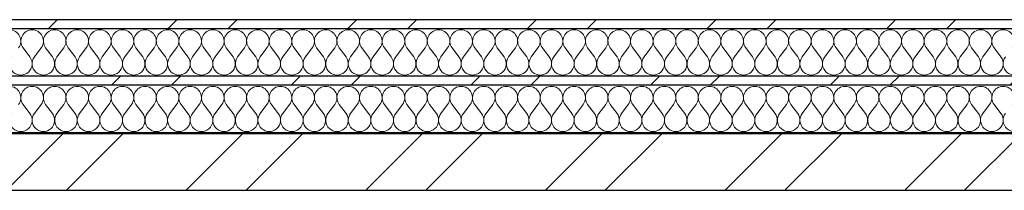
# Model space of a CAD drawing. Header units: millimetres. Extents: x 14199 to 94954, y 30513 to 87642.
# Tile 20 of 72: x 22449 to 23321, y 33627 to 33778. Entities that reach past the tile are written whole.
import ezdxf

# ---------------------------------------------------------------- set-up
doc = ezdxf.new("R2010")
doc.units = ezdxf.units.MM
doc.header["$MEASUREMENT"] = 0
doc.linetypes.add('Axe_long_OD', pattern=[16800, 10000, -3000, 800, -3000])
doc.linetypes.add('Wipeout_Contour', pattern=[1000, 0, -1000])
doc.layers.add('Métal _ Bardage.Charp_Couv_Bard_Métal', color=7, linetype='Continuous')
doc.layers.add('Nouveau_2D - Divers - Axes.2D_3D', color=7, linetype='Continuous')
pattern_1 = [(45, (0, 0), (-79.5495, 79.5495), []), (45, (-26.52, 26.52), (-79.5495, 79.5495), [])]

# ---------------------------------------------------------------- blocks, each defined once
blk = doc.blocks.new('*X232')
at = {"layer": 'Métal _ Bardage.Charp_Couv_Bard_Métal', "color": 2, "linetype": 'Continuous', "lineweight": 15, "true_color": 0xfee600}
for p, q in [((22458, 33745.282724), (22452, 33753.282724)), ((22462, 33745.282724), (22468, 33753.282724)), ((22478, 33745.282724), (22472, 33753.282724)), ((22482, 33745.282724), (22488, 33753.282724)), ((22498, 33745.282724), (22492, 33753.282724)), ((22502, 33745.282724), (22508, 33753.282724)), ((22518, 33745.282724), (22512, 33753.282724)), ((22522, 33745.282724), (22528, 33753.282724)), ((22538, 33745.282724), (22532, 33753.282724)), ((22542, 33745.282724), (22548, 33753.282724)), ((22558, 33745.282724), (22552, 33753.282724)), ((22562, 33745.282724), (22568, 33753.282724)), ((22578, 33745.282724), (22572, 33753.282724)), ((22582, 33745.282724), (22588, 33753.282724)), ((22598, 33745.282724), (22592, 33753.282724)), ((22602, 33745.282724), (22608, 33753.282724)), ((22618, 33745.282724), (22612, 33753.282724)), ((22622, 33745.282724), (22628, 33753.282724)), ((22638, 33745.282724), (22632, 33753.282724)), ((22642, 33745.282724), (22648, 33753.282724)), ((22658, 33745.282724), (22652, 33753.282724)), ((22662, 33745.282724), (22668, 33753.282724)), ((22678, 33745.282724), (22672, 33753.282724)), ((22682, 33745.282724), (22688, 33753.282724)), ((22698, 33745.282724), (22692, 33753.282724)), ((22702, 33745.282724), (22708, 33753.282724)), ((22718, 33745.282724), (22712, 33753.282724)), ((22722, 33745.282724), (22728, 33753.282724)), ((22738, 33745.282724), (22732, 33753.282724)), ((22742, 33745.282724), (22748, 33753.282724)), ((22758, 33745.282724), (22752, 33753.282724)), ((22762, 33745.282724), (22768, 33753.282724)), ((22778, 33745.282724), (22772, 33753.282724)), ((22782, 33745.282724), (22788, 33753.282724)), ((22798, 33745.282724), (22792, 33753.282724)), ((22802, 33745.282724), (22808, 33753.282724)), ((22818, 33745.282724), (22812, 33753.282724)), ((22822, 33745.282724), (22828, 33753.282724)), ((22838, 33745.282724), (22832, 33753.282724)), ((22842, 33745.282724), (22848, 33753.282724)), ((22858, 33745.282724), (22852, 33753.282724)), ((22862, 33745.282724), (22868, 33753.282724)), ((22878, 33745.282724), (22872, 33753.282724)), ((22882, 33745.282724), (22888, 33753.282724)), ((22898, 33745.282724), (22892, 33753.282724)), ((22902, 33745.282724), (22908, 33753.282724)), ((22918, 33745.282724), (22912, 33753.282724)), ((22922, 33745.282724), (22928, 33753.282724)), ((22938, 33745.282724), (22932, 33753.282724)), ((22942, 33745.282724), (22948, 33753.282724)), ((22958, 33745.282724), (22952, 33753.282724)), ((22962, 33745.282724), (22968, 33753.282724)), ((22978, 33745.282724), (22972, 33753.282724)), ((22982, 33745.282724), (22988, 33753.282724)), ((22998, 33745.282724), (22992, 33753.282724)), ((23002, 33745.282724), (23008, 33753.282724)), ((23018, 33745.282724), (23012, 33753.282724)), ((23022, 33745.282724), (23028, 33753.282724)), ((23038, 33745.282724), (23032, 33753.282724)), ((23042, 33745.282724), (23048, 33753.282724)), ((23058, 33745.282724), (23052, 33753.282724)), ((23062, 33745.282724), (23068, 33753.282724)), ((23078, 33745.282724), (23072, 33753.282724)), ((23082, 33745.282724), (23088, 33753.282724)), ((23098, 33745.282724), (23092, 33753.282724)), ((23102, 33745.282724), (23108, 33753.282724)), ((23118, 33745.282724), (23112, 33753.282724)), ((23122, 33745.282724), (23128, 33753.282724)), ((23138, 33745.282724), (23132, 33753.282724)), ((23142, 33745.282724), (23148, 33753.282724)), ((23158, 33745.282724), (23152, 33753.282724)), ((23162, 33745.282724), (23168, 33753.282724)), ((23178, 33745.282724), (23172, 33753.282724)), ((23182, 33745.282724), (23188, 33753.282724)), ((23198, 33745.282724), (23192, 33753.282724)), ((23202, 33745.282724), (23208, 33753.282724)), ((23218, 33745.282724), (23212, 33753.282724)), ((23222, 33745.282724), (23228, 33753.282724)), ((23238, 33745.282724), (23232, 33753.282724)), ((23242, 33745.282724), (23248, 33753.282724)), ((23258, 33745.282724), (23252, 33753.282724)), ((23262, 33745.282724), (23268, 33753.282724)), ((23278, 33745.282724), (23272, 33753.282724)), ((23282, 33745.282724), (23288, 33753.282724)), ((23298, 33745.282724), (23292, 33753.282724)), ((23302, 33745.282724), (23308, 33753.282724)), ((23318, 33745.282724), (23312, 33753.282724))]:
    blk.add_line(p, q, dxfattribs=at)
for centre, start, end in [((22440, 33759.282724), 323.130102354, 90), ((22460, 33759.282724), 90, 216.869897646), ((22460, 33759.282724), 323.130102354, 90), ((22480, 33759.282724), 90, 216.869897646), ((22480, 33759.282724), 323.130102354, 90), ((22500, 33759.282724), 90, 216.869897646), ((22500, 33759.282724), 323.130102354, 90), ((22520, 33759.282724), 90, 216.869897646), ((22520, 33759.282724), 323.130102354, 90), ((22540, 33759.282724), 90, 216.869897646), ((22540, 33759.282724), 323.130102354, 90), ((22560, 33759.282724), 90, 216.869897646), ((22560, 33759.282724), 323.130102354, 90), ((22580, 33759.282724), 90, 216.869897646), ((22580, 33759.282724), 323.130102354, 90), ((22600, 33759.282724), 90, 216.869897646), ((22600, 33759.282724), 323.130102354, 90), ((22620, 33759.282724), 90, 216.869897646), ((22620, 33759.282724), 323.130102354, 90), ((22640, 33759.282724), 90, 216.869897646), ((22640, 33759.282724), 323.130102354, 90), ((22660, 33759.282724), 90, 216.869897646), ((22660, 33759.282724), 323.130102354, 90), ((22680, 33759.282724), 90, 216.869897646), ((22680, 33759.282724), 323.130102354, 90), ((22700, 33759.282724), 90, 216.869897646), ((22700, 33759.282724), 323.130102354, 90), ((22720, 33759.282724), 90, 216.869897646), ((22720, 33759.282724), 323.130102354, 90), ((22740, 33759.282724), 90, 216.869897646), ((22740, 33759.282724), 323.130102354, 90), ((22760, 33759.282724), 90, 216.869897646), ((22760, 33759.282724), 323.130102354, 90), ((22780, 33759.282724), 90, 216.869897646), ((22780, 33759.282724), 323.130102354, 90), ((22800, 33759.282724), 90, 216.869897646), ((22800, 33759.282724), 323.130102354, 90), ((22820, 33759.282724), 90, 216.869897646), ((22820, 33759.282724), 323.130102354, 90), ((22840, 33759.282724), 90, 216.869897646), ((22840, 33759.282724), 323.130102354, 90), ((22860, 33759.282724), 90, 216.869897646), ((22860, 33759.282724), 323.130102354, 90), ((22880, 33759.282724), 90, 216.869897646), ((22880, 33759.282724), 323.130102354, 90), ((22900, 33759.282724), 90, 216.869897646), ((22900, 33759.282724), 323.130102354, 90), ((22920, 33759.282724), 90, 216.869897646), ((22920, 33759.282724), 323.130102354, 90), ((22940, 33759.282724), 90, 216.869897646), ((22940, 33759.282724), 323.130102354, 90), ((22960, 33759.282724), 90, 216.869897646), ((22960, 33759.282724), 323.130102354, 90), ((22980, 33759.282724), 90, 216.869897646), ((22980, 33759.282724), 323.130102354, 90), ((23000, 33759.282724), 90, 216.869897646), ((23000, 33759.282724), 323.130102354, 90), ((23020, 33759.282724), 90, 216.869897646), ((23020, 33759.282724), 323.130102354, 90), ((23040, 33759.282724), 90, 216.869897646), ((23040, 33759.282724), 323.130102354, 90), ((23060, 33759.282724), 90, 216.869897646), ((23060, 33759.282724), 323.130102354, 90), ((23080, 33759.282724), 90, 216.869897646), ((23080, 33759.282724), 323.130102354, 90), ((23100, 33759.282724), 90, 216.869897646), ((23100, 33759.282724), 323.130102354, 90), ((23120, 33759.282724), 90, 216.869897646), ((23120, 33759.282724), 323.130102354, 90), ((23140, 33759.282724), 90, 216.869897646), ((23140, 33759.282724), 323.130102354, 90), ((23160, 33759.282724), 90, 216.869897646), ((23160, 33759.282724), 323.130102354, 90), ((23180, 33759.282724), 90, 216.869897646), ((23180, 33759.282724), 323.130102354, 90), ((23200, 33759.282724), 90, 216.869897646), ((23200, 33759.282724), 323.130102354, 90), ((23220, 33759.282724), 90, 216.869897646), ((23220, 33759.282724), 323.130102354, 90), ((23240, 33759.282724), 90, 216.869897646), ((23240, 33759.282724), 323.130102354, 90), ((23260, 33759.282724), 90, 216.869897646), ((23260, 33759.282724), 323.130102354, 90), ((23280, 33759.282724), 90, 216.869897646), ((23280, 33759.282724), 323.130102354, 90), ((23300, 33759.282724), 90, 216.869897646), ((23300, 33759.282724), 323.130102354, 90), ((23320, 33759.282724), 90, 216.869897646), ((23320, 33759.282724), 323.130102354, 90), ((22450, 33739.282724), 143.130102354, 36.869897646), ((22470, 33739.282724), 143.130102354, 36.869897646), ((22490, 33739.282724), 143.130102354, 36.869897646), ((22510, 33739.282724), 143.130102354, 36.869897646), ((22530, 33739.282724), 143.130102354, 36.869897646), ((22550, 33739.282724), 143.130102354, 36.869897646), ((22570, 33739.282724), 143.130102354, 36.869897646), ((22590, 33739.282724), 143.130102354, 36.869897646), ((22610, 33739.282724), 143.130102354, 36.869897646), ((22630, 33739.282724), 143.130102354, 36.869897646), ((22650, 33739.282724), 143.130102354, 36.869897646), ((22670, 33739.282724), 143.130102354, 36.869897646), ((22690, 33739.282724), 143.130102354, 36.869897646), ((22710, 33739.282724), 143.130102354, 36.869897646), ((22730, 33739.282724), 143.130102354, 36.869897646), ((22750, 33739.282724), 143.130102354, 36.869897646), ((22770, 33739.282724), 143.130102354, 36.869897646), ((22790, 33739.282724), 143.130102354, 36.869897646), ((22810, 33739.282724), 143.130102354, 36.869897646), ((22830, 33739.282724), 143.130102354, 36.869897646), ((22850, 33739.282724), 143.130102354, 36.869897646), ((22870, 33739.282724), 143.130102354, 36.869897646), ((22890, 33739.282724), 143.130102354, 36.869897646), ((22910, 33739.282724), 143.130102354, 36.869897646), ((22930, 33739.282724), 143.130102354, 36.869897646), ((22950, 33739.282724), 143.130102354, 36.869897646), ((22970, 33739.282724), 143.130102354, 36.869897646), ((22990, 33739.282724), 143.130102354, 36.869897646), ((23010, 33739.282724), 143.130102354, 36.869897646), ((23030, 33739.282724), 143.130102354, 36.869897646), ((23050, 33739.282724), 143.130102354, 36.869897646), ((23070, 33739.282724), 143.130102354, 36.869897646), ((23090, 33739.282724), 143.130102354, 36.869897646), ((23110, 33739.282724), 143.130102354, 36.869897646), ((23130, 33739.282724), 143.130102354, 36.869897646), ((23150, 33739.282724), 143.130102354, 36.869897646), ((23170, 33739.282724), 143.130102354, 36.869897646), ((23190, 33739.282724), 143.130102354, 36.869897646), ((23210, 33739.282724), 143.130102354, 36.869897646), ((23230, 33739.282724), 143.130102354, 36.869897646), ((23250, 33739.282724), 143.130102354, 36.869897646), ((23270, 33739.282724), 143.130102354, 36.869897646), ((23290, 33739.282724), 143.130102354, 36.869897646), ((23310, 33739.282724), 143.130102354, 36.869897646), ((23330, 33739.282724), 143.130102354, 36.869897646)]:
    blk.add_arc(centre, 10, start, end, dxfattribs=at)
blk = doc.blocks.new('*X239')
at = {"layer": 'Métal _ Bardage.Charp_Couv_Bard_Métal', "color": 2, "linetype": 'Continuous', "lineweight": 15, "true_color": 0xfee600}
for p, q in [((22458, 33695.282724), (22452, 33703.282724)), ((22462, 33695.282724), (22468, 33703.282724)), ((22478, 33695.282724), (22472, 33703.282724)), ((22482, 33695.282724), (22488, 33703.282724)), ((22498, 33695.282724), (22492, 33703.282724)), ((22502, 33695.282724), (22508, 33703.282724)), ((22518, 33695.282724), (22512, 33703.282724)), ((22522, 33695.282724), (22528, 33703.282724)), ((22538, 33695.282724), (22532, 33703.282724)), ((22542, 33695.282724), (22548, 33703.282724)), ((22558, 33695.282724), (22552, 33703.282724)), ((22562, 33695.282724), (22568, 33703.282724)), ((22578, 33695.282724), (22572, 33703.282724)), ((22582, 33695.282724), (22588, 33703.282724)), ((22598, 33695.282724), (22592, 33703.282724)), ((22602, 33695.282724), (22608, 33703.282724)), ((22618, 33695.282724), (22612, 33703.282724)), ((22622, 33695.282724), (22628, 33703.282724)), ((22638, 33695.282724), (22632, 33703.282724)), ((22642, 33695.282724), (22648, 33703.282724)), ((22658, 33695.282724), (22652, 33703.282724)), ((22662, 33695.282724), (22668, 33703.282724)), ((22678, 33695.282724), (22672, 33703.282724)), ((22682, 33695.282724), (22688, 33703.282724)), ((22698, 33695.282724), (22692, 33703.282724)), ((22702, 33695.282724), (22708, 33703.282724)), ((22718, 33695.282724), (22712, 33703.282724)), ((22722, 33695.282724), (22728, 33703.282724)), ((22738, 33695.282724), (22732, 33703.282724)), ((22742, 33695.282724), (22748, 33703.282724)), ((22758, 33695.282724), (22752, 33703.282724)), ((22762, 33695.282724), (22768, 33703.282724)), ((22778, 33695.282724), (22772, 33703.282724)), ((22782, 33695.282724), (22788, 33703.282724)), ((22798, 33695.282724), (22792, 33703.282724)), ((22802, 33695.282724), (22808, 33703.282724)), ((22818, 33695.282724), (22812, 33703.282724)), ((22822, 33695.282724), (22828, 33703.282724)), ((22838, 33695.282724), (22832, 33703.282724)), ((22842, 33695.282724), (22848, 33703.282724)), ((22858, 33695.282724), (22852, 33703.282724)), ((22862, 33695.282724), (22868, 33703.282724)), ((22878, 33695.282724), (22872, 33703.282724)), ((22882, 33695.282724), (22888, 33703.282724)), ((22898, 33695.282724), (22892, 33703.282724)), ((22902, 33695.282724), (22908, 33703.282724)), ((22918, 33695.282724), (22912, 33703.282724)), ((22922, 33695.282724), (22928, 33703.282724)), ((22938, 33695.282724), (22932, 33703.282724)), ((22942, 33695.282724), (22948, 33703.282724)), ((22958, 33695.282724), (22952, 33703.282724)), ((22962, 33695.282724), (22968, 33703.282724)), ((22978, 33695.282724), (22972, 33703.282724)), ((22982, 33695.282724), (22988, 33703.282724)), ((22998, 33695.282724), (22992, 33703.282724)), ((23002, 33695.282724), (23008, 33703.282724)), ((23018, 33695.282724), (23012, 33703.282724)), ((23022, 33695.282724), (23028, 33703.282724)), ((23038, 33695.282724), (23032, 33703.282724)), ((23042, 33695.282724), (23048, 33703.282724)), ((23058, 33695.282724), (23052, 33703.282724)), ((23062, 33695.282724), (23068, 33703.282724)), ((23078, 33695.282724), (23072, 33703.282724)), ((23082, 33695.282724), (23088, 33703.282724)), ((23098, 33695.282724), (23092, 33703.282724)), ((23102, 33695.282724), (23108, 33703.282724)), ((23118, 33695.282724), (23112, 33703.282724)), ((23122, 33695.282724), (23128, 33703.282724)), ((23138, 33695.282724), (23132, 33703.282724)), ((23142, 33695.282724), (23148, 33703.282724)), ((23158, 33695.282724), (23152, 33703.282724)), ((23162, 33695.282724), (23168, 33703.282724)), ((23178, 33695.282724), (23172, 33703.282724)), ((23182, 33695.282724), (23188, 33703.282724)), ((23198, 33695.282724), (23192, 33703.282724)), ((23202, 33695.282724), (23208, 33703.282724)), ((23218, 33695.282724), (23212, 33703.282724)), ((23222, 33695.282724), (23228, 33703.282724)), ((23238, 33695.282724), (23232, 33703.282724)), ((23242, 33695.282724), (23248, 33703.282724)), ((23258, 33695.282724), (23252, 33703.282724)), ((23262, 33695.282724), (23268, 33703.282724)), ((23278, 33695.282724), (23272, 33703.282724)), ((23282, 33695.282724), (23288, 33703.282724)), ((23298, 33695.282724), (23292, 33703.282724)), ((23302, 33695.282724), (23308, 33703.282724)), ((23318, 33695.282724), (23312, 33703.282724))]:
    blk.add_line(p, q, dxfattribs=at)
for centre, start, end in [((22440, 33709.282724), 323.130102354, 90), ((22460, 33709.282724), 90, 216.869897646), ((22460, 33709.282724), 323.130102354, 90), ((22480, 33709.282724), 90, 216.869897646), ((22480, 33709.282724), 323.130102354, 90), ((22500, 33709.282724), 90, 216.869897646), ((22500, 33709.282724), 323.130102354, 90), ((22520, 33709.282724), 90, 216.869897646), ((22520, 33709.282724), 323.130102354, 90), ((22540, 33709.282724), 90, 216.869897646), ((22540, 33709.282724), 323.130102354, 90), ((22560, 33709.282724), 90, 216.869897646), ((22560, 33709.282724), 323.130102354, 90), ((22580, 33709.282724), 90, 216.869897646), ((22580, 33709.282724), 323.130102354, 90), ((22600, 33709.282724), 90, 216.869897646), ((22600, 33709.282724), 323.130102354, 90), ((22620, 33709.282724), 90, 216.869897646), ((22620, 33709.282724), 323.130102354, 90), ((22640, 33709.282724), 90, 216.869897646), ((22640, 33709.282724), 323.130102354, 90), ((22660, 33709.282724), 90, 216.869897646), ((22660, 33709.282724), 323.130102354, 90), ((22680, 33709.282724), 90, 216.869897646), ((22680, 33709.282724), 323.130102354, 90), ((22700, 33709.282724), 90, 216.869897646), ((22700, 33709.282724), 323.130102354, 90), ((22720, 33709.282724), 90, 216.869897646), ((22720, 33709.282724), 323.130102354, 90), ((22740, 33709.282724), 90, 216.869897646), ((22740, 33709.282724), 323.130102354, 90), ((22760, 33709.282724), 90, 216.869897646), ((22760, 33709.282724), 323.130102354, 90), ((22780, 33709.282724), 90, 216.869897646), ((22780, 33709.282724), 323.130102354, 90), ((22800, 33709.282724), 90, 216.869897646), ((22800, 33709.282724), 323.130102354, 90), ((22820, 33709.282724), 90, 216.869897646), ((22820, 33709.282724), 323.130102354, 90), ((22840, 33709.282724), 90, 216.869897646), ((22840, 33709.282724), 323.130102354, 90), ((22860, 33709.282724), 90, 216.869897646), ((22860, 33709.282724), 323.130102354, 90), ((22880, 33709.282724), 90, 216.869897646), ((22880, 33709.282724), 323.130102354, 90), ((22900, 33709.282724), 90, 216.869897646), ((22900, 33709.282724), 323.130102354, 90), ((22920, 33709.282724), 90, 216.869897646), ((22920, 33709.282724), 323.130102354, 90), ((22940, 33709.282724), 90, 216.869897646), ((22940, 33709.282724), 323.130102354, 90), ((22960, 33709.282724), 90, 216.869897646), ((22960, 33709.282724), 323.130102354, 90), ((22980, 33709.282724), 90, 216.869897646), ((22980, 33709.282724), 323.130102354, 90), ((23000, 33709.282724), 90, 216.869897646), ((23000, 33709.282724), 323.130102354, 90), ((23020, 33709.282724), 90, 216.869897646), ((23020, 33709.282724), 323.130102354, 90), ((23040, 33709.282724), 90, 216.869897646), ((23040, 33709.282724), 323.130102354, 90), ((23060, 33709.282724), 90, 216.869897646), ((23060, 33709.282724), 323.130102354, 90), ((23080, 33709.282724), 90, 216.869897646), ((23080, 33709.282724), 323.130102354, 90), ((23100, 33709.282724), 90, 216.869897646), ((23100, 33709.282724), 323.130102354, 90), ((23120, 33709.282724), 90, 216.869897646), ((23120, 33709.282724), 323.130102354, 90), ((23140, 33709.282724), 90, 216.869897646), ((23140, 33709.282724), 323.130102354, 90), ((23160, 33709.282724), 90, 216.869897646), ((23160, 33709.282724), 323.130102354, 90), ((23180, 33709.282724), 90, 216.869897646), ((23180, 33709.282724), 323.130102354, 90), ((23200, 33709.282724), 90, 216.869897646), ((23200, 33709.282724), 323.130102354, 90), ((23220, 33709.282724), 90, 216.869897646), ((23220, 33709.282724), 323.130102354, 90), ((23240, 33709.282724), 90, 216.869897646), ((23240, 33709.282724), 323.130102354, 90), ((23260, 33709.282724), 90, 216.869897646), ((23260, 33709.282724), 323.130102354, 90), ((23280, 33709.282724), 90, 216.869897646), ((23280, 33709.282724), 323.130102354, 90), ((23300, 33709.282724), 90, 216.869897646), ((23300, 33709.282724), 323.130102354, 90), ((23320, 33709.282724), 90, 216.869897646), ((23320, 33709.282724), 323.130102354, 90), ((22450, 33689.282724), 143.130102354, 36.869897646), ((22470, 33689.282724), 143.130102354, 36.869897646), ((22490, 33689.282724), 143.130102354, 36.869897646), ((22510, 33689.282724), 143.130102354, 36.869897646), ((22530, 33689.282724), 143.130102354, 36.869897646), ((22550, 33689.282724), 143.130102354, 36.869897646), ((22570, 33689.282724), 143.130102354, 36.869897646), ((22590, 33689.282724), 143.130102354, 36.869897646), ((22610, 33689.282724), 143.130102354, 36.869897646), ((22630, 33689.282724), 143.130102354, 36.869897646), ((22650, 33689.282724), 143.130102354, 36.869897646), ((22670, 33689.282724), 143.130102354, 36.869897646), ((22690, 33689.282724), 143.130102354, 36.869897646), ((22710, 33689.282724), 143.130102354, 36.869897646), ((22730, 33689.282724), 143.130102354, 36.869897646), ((22750, 33689.282724), 143.130102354, 36.869897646), ((22770, 33689.282724), 143.130102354, 36.869897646), ((22790, 33689.282724), 143.130102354, 36.869897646), ((22810, 33689.282724), 143.130102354, 36.869897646), ((22830, 33689.282724), 143.130102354, 36.869897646), ((22850, 33689.282724), 143.130102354, 36.869897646), ((22870, 33689.282724), 143.130102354, 36.869897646), ((22890, 33689.282724), 143.130102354, 36.869897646), ((22910, 33689.282724), 143.130102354, 36.869897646), ((22930, 33689.282724), 143.130102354, 36.869897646), ((22950, 33689.282724), 143.130102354, 36.869897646), ((22970, 33689.282724), 143.130102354, 36.869897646), ((22990, 33689.282724), 143.130102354, 36.869897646), ((23010, 33689.282724), 143.130102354, 36.869897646), ((23030, 33689.282724), 143.130102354, 36.869897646), ((23050, 33689.282724), 143.130102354, 36.869897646), ((23070, 33689.282724), 143.130102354, 36.869897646), ((23090, 33689.282724), 143.130102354, 36.869897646), ((23110, 33689.282724), 143.130102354, 36.869897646), ((23130, 33689.282724), 143.130102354, 36.869897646), ((23150, 33689.282724), 143.130102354, 36.869897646), ((23170, 33689.282724), 143.130102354, 36.869897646), ((23190, 33689.282724), 143.130102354, 36.869897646), ((23210, 33689.282724), 143.130102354, 36.869897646), ((23230, 33689.282724), 143.130102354, 36.869897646), ((23250, 33689.282724), 143.130102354, 36.869897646), ((23270, 33689.282724), 143.130102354, 36.869897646), ((23290, 33689.282724), 143.130102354, 36.869897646), ((23310, 33689.282724), 143.130102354, 36.869897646), ((23330, 33689.282724), 143.130102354, 36.869897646)]:
    blk.add_arc(centre, 10, start, end, dxfattribs=at)
blk = doc.blocks.new('*X246')
at = {"layer": 'Métal _ Bardage.Charp_Couv_Bard_Métal', "linetype": 'Continuous', "lineweight": 15, "true_color": 0xc1976c}
blk.add_hatch(color=33, dxfattribs=at).paths.add_polyline_path([(17380.35, 33678.28), (17380.35, 33677.28), (24135.35, 33677.28), (24135.35, 33678.28)])
blk = doc.blocks.new('Mur_4', base_point=(17480.35, 33778.28))
at = {"color": 254, "linetype": 'Wipeout_Contour', "lineweight": 0, "ltscale": 159082.802898}
blk.add_wipeout([(17480.35, 33778.28), (17480.35, 33770.28), (24135.35, 33770.28), (24135.35, 33778.28)], dxfattribs=at).dxf.layer = 'Métal _ Bardage.Charp_Couv_Bard_Métal'
at = {"layer": 'Métal _ Bardage.Charp_Couv_Bard_Métal', "linetype": 'Continuous', "lineweight": 15, "true_color": 0x2e45b3}
h = blk.add_hatch(dxfattribs=at)
h.set_pattern_fill('Acier', color=175, style=0, pattern_type=2)
h.set_pattern_definition(pattern_1)
h.paths.add_polyline_path([(17480.35, 33778.28), (17480.35, 33770.28), (24135.35, 33770.28), (24135.35, 33778.28)])
at = {"layer": 'Métal _ Bardage.Charp_Couv_Bard_Métal', "color": 7, "linetype": 'Continuous', "lineweight": 25, "flags": 128}
blk.add_lwpolyline([(23480.35, 33778.28), (17690.35, 33778.28)], dxfattribs=at)
at = {"color": 254, "linetype": 'Wipeout_Contour', "lineweight": 0, "ltscale": 158990.373812}
blk.add_wipeout([(17472.35, 33770.28), (17472.35, 33728.28), (24135.35, 33728.28), (24135.35, 33770.28)], dxfattribs=at).dxf.layer = 'Métal _ Bardage.Charp_Couv_Bard_Métal'
at = {"layer": 'Métal _ Bardage.Charp_Couv_Bard_Métal', "color": 7, "linetype": 'Continuous', "lineweight": 25}
blk.add_line((24135.35, 33770.28), (17472.35, 33770.28), dxfattribs=at)
at = {"layer": 'Métal _ Bardage.Charp_Couv_Bard_Métal', "color": 7, "lineweight": 40}
blk.add_blockref('*X232', (0, 0), dxfattribs=at)
at = {"color": 254, "linetype": 'Wipeout_Contour', "lineweight": 0, "ltscale": 158866.698334}
blk.add_wipeout([(17430.35, 33728.28), (17430.35, 33720.28), (24135.35, 33720.28), (24135.35, 33728.28)], dxfattribs=at).dxf.layer = 'Métal _ Bardage.Charp_Couv_Bard_Métal'
at = {"layer": 'Métal _ Bardage.Charp_Couv_Bard_Métal', "linetype": 'Continuous', "lineweight": 15, "true_color": 0x2e45b3}
h = blk.add_hatch(dxfattribs=at)
h.set_pattern_fill('Acier', color=175, style=0, pattern_type=2)
h.set_pattern_definition(pattern_1)
h.paths.add_polyline_path([(17430.35, 33728.28), (17430.35, 33720.28), (24135.35, 33720.28), (24135.35, 33728.28)])
at = {"layer": 'Métal _ Bardage.Charp_Couv_Bard_Métal', "color": 7, "linetype": 'Continuous', "lineweight": 25}
blk.add_line((24135.35, 33728.28), (17430.35, 33728.28), dxfattribs=at)
at = {"color": 254, "linetype": 'Wipeout_Contour', "lineweight": 0, "ltscale": 158774.285175}
blk.add_wipeout([(17422.35, 33720.28), (17422.35, 33678.28), (24135.35, 33678.28), (24135.35, 33720.28)], dxfattribs=at).dxf.layer = 'Métal _ Bardage.Charp_Couv_Bard_Métal'
at = {"layer": 'Métal _ Bardage.Charp_Couv_Bard_Métal', "color": 7, "linetype": 'Continuous', "lineweight": 25}
blk.add_line((24135.35, 33720.28), (17422.35, 33720.28), dxfattribs=at)
at = {"layer": 'Métal _ Bardage.Charp_Couv_Bard_Métal', "color": 7, "lineweight": 40}
blk.add_blockref('*X239', (0, 0), dxfattribs=at)
at = {"color": 254, "linetype": 'Wipeout_Contour', "lineweight": 0, "ltscale": 158662.569364}
blk.add_wipeout([(17380.35, 33678.28), (17380.35, 33677.28), (24135.35, 33677.28), (24135.35, 33678.28)], dxfattribs=at).dxf.layer = 'Métal _ Bardage.Charp_Couv_Bard_Métal'
at = {"layer": 'Métal _ Bardage.Charp_Couv_Bard_Métal', "color": 7, "lineweight": 40}
blk.add_blockref('*X246', (0, 0), dxfattribs=at)
at = {"color": 254, "linetype": 'Wipeout_Contour', "lineweight": 0, "ltscale": 158574.894314}
blk.add_wipeout([(17379.35, 33677.28), (17379.35, 33627.28), (24135.35, 33627.28), (24135.35, 33677.28)], dxfattribs=at).dxf.layer = 'Métal _ Bardage.Charp_Couv_Bard_Métal'
at = {"layer": 'Métal _ Bardage.Charp_Couv_Bard_Métal', "linetype": 'Continuous', "lineweight": 15, "true_color": 0x2e45b3}
h = blk.add_hatch(dxfattribs=at)
h.set_pattern_fill('Acier', color=175, style=0, pattern_type=2)
h.set_pattern_definition(pattern_1)
h.paths.add_polyline_path([(17379.35, 33677.28), (17379.35, 33627.28), (24135.35, 33627.28), (24135.35, 33677.28)])
at = {"layer": 'Métal _ Bardage.Charp_Couv_Bard_Métal', "color": 7, "linetype": 'Continuous', "lineweight": 25}
for p, q in [((24135.35, 33677.28), (17379.35, 33677.28)), ((24135.35, 33678.28), (17380.35, 33678.28))]:
    blk.add_line(p, q, dxfattribs=at)
at = {"layer": 'Métal _ Bardage.Charp_Couv_Bard_Métal', "color": 7, "linetype": 'Continuous', "lineweight": 25, "flags": 128}
blk.add_lwpolyline([(17329.35, 33627.28), (24135.35, 33627.28)], dxfattribs=at)
blk = doc.blocks.new('Marque grille standard[83]', base_point=(16329.35, 33778.28))
at = {"layer": 'Nouveau_2D - Divers - Axes.2D_3D', "color": 104, "linetype": 'Axe_long_OD', "lineweight": 15, "true_color": 0x029e21}
blk.add_line((17329.35, 33778.28), (88841.35, 33778.28), dxfattribs=at)

msp = doc.modelspace()

# ---------------------------------------------------------------- block references
at = {"layer": 'Métal _ Bardage.Charp_Couv_Bard_Métal', "color": 7, "lineweight": 40}
msp.add_blockref('Mur_4', (17480.35, 33778.28), dxfattribs=at)

# ---------------------------------------------------------------- next in the draw order: block references
at = {"layer": 'Nouveau_2D - Divers - Axes.2D_3D', "color": 8, "linetype": 'Continuous', "lineweight": 15}
msp.add_blockref('Marque grille standard[83]', (16329.35, 33778.28), dxfattribs=at)

doc.saveas('drawing.dxf')
